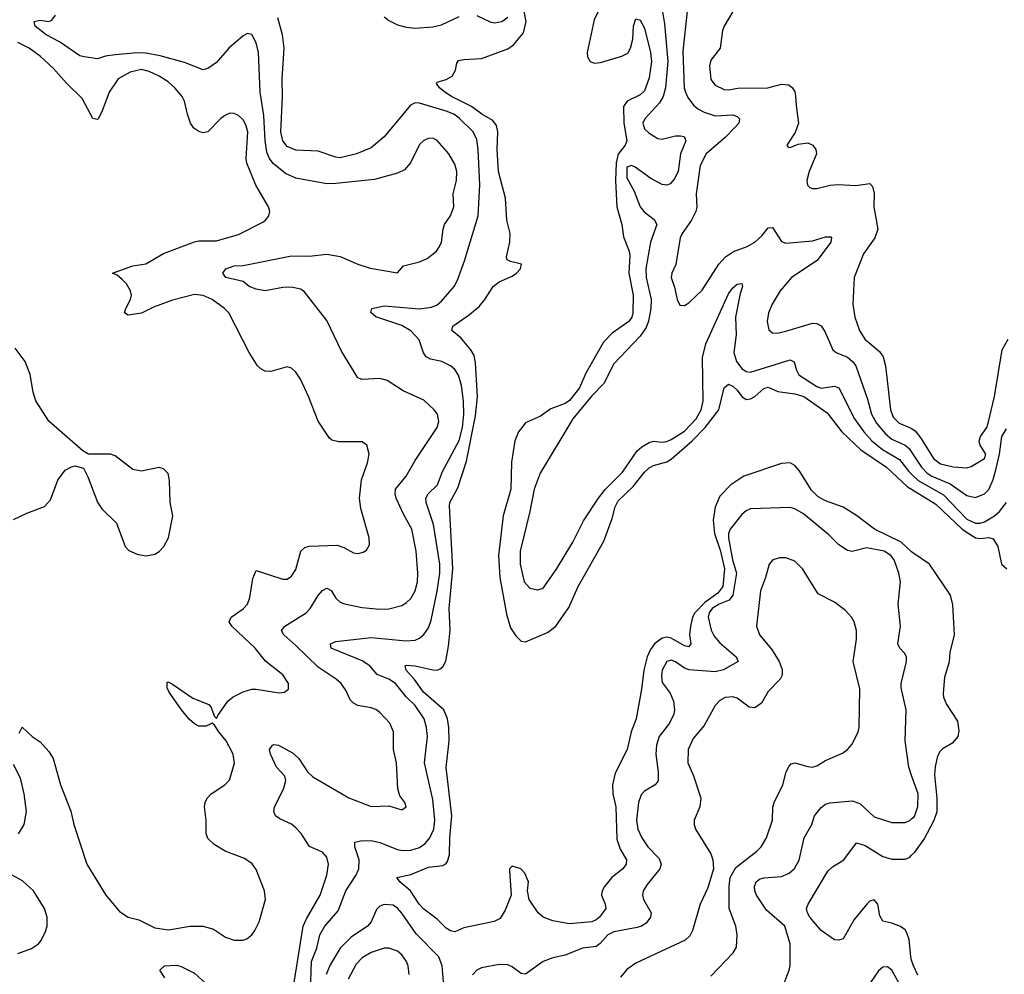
# Model space of a CAD drawing. Header units: inches. Extents: x 1682530 to 1839546, y 640742 to 791647.
# Tile 118 of 256: x 1745958 to 1750420, y 655131 to 659459. Entities that reach past the tile are written whole.
import ezdxf

# ---------------------------------------------------------------- set-up
doc = ezdxf.new("R2010")
doc.units = ezdxf.units.IN
doc.header["$MEASUREMENT"] = 0
doc.layers.add('B7645', color=7, linetype='Continuous')
doc.layers.add('B7655', color=7, linetype='Continuous')

msp = doc.modelspace()

# ---------------------------------------------------------------- linework, layer by layer
at = {"layer": 'B7645', "color": 5}
for points, elevation in [([(1748861.7, 659550), (1748880.1, 659440.1), (1748895.1, 659270), (1748884.6, 659150), (1748874, 659110), (1748857.6, 659082.4), (1748790.9, 659010), (1748781.8, 658990), (1748790, 658964.2), (1748810, 658944.7), (1748850, 658921), (1748870, 658916.8), (1748930, 658931.8), (1748953, 658933), (1748969.2, 658929.2), (1748976.3, 658910), (1748952, 658850), (1748942.3, 658770), (1748924.3, 658735.7), (1748905.5, 658714.5), (1748890, 658709.1), (1748870, 658711.5), (1748818.5, 658738.5), (1748747.8, 658790), (1748730, 658797.8), (1748709.8, 658790.2), (1748710, 658741.7), (1748742.2, 658682.2), (1748770.2, 658610), (1748787.4, 658587.4), (1748833.6, 658553.6), (1748845, 658530), (1748816, 658450), (1748795.1, 658330), (1748797.2, 658290), (1748819.7, 658190), (1748818.7, 658150), (1748807.1, 658092.9), (1748796.5, 658063.5), (1748770, 658023.7), (1748650, 657898.2), (1748605, 657810), (1748550, 657754), (1748463.9, 657650), (1748316.1, 657403.9), (1748289.1, 657330), (1748270.1, 657229.9), (1748226.2, 657050), (1748225.3, 656990), (1748243.7, 656910), (1748270, 656881.3), (1748305.7, 656874.3), (1748330, 656881.3), (1748391.3, 656968.7), (1748464.5, 657090), (1748513.5, 657186.5), (1748581.6, 657290), (1748611.3, 657328.7), (1748690, 657407.2), (1748755.9, 657504.1), (1748777.1, 657522.9), (1748810, 657542.9), (1748830, 657547.7), (1748870, 657543.8), (1748890, 657546.9), (1748910, 657556.4), (1748970, 657593.9), (1749023.4, 657650), (1749046.4, 657690), (1749055.6, 657730), (1749052.5, 657927.5), (1749067.7, 657990), (1749170, 658215.5), (1749190, 658243.2), (1749210, 658259.2), (1749230, 658262.8), (1749233.4, 658250), (1749222.4, 658217.6), (1749201.5, 658110), (1749205.3, 658030), (1749194.1, 657950), (1749206, 657910), (1749230, 657877.8), (1749250, 657864), (1749270, 657861.6), (1749450, 657917), (1749467.9, 657907.9), (1749478, 657870), (1749488.7, 657848.7), (1749570, 657795.5), (1749590, 657788.6), (1749650, 657797.9), (1749670, 657790.2), (1749740.5, 657650), (1749783.7, 657590), (1749820.1, 657550), (1749868.6, 657510), (1749945, 657465), (1749987.6, 657410), (1750000, 657398.1)], 640), ([(1749210, 659529.4), (1749150.4, 659430), (1749142.4, 659410), (1749132.4, 659330), (1749090, 659276), (1749084.2, 659250), (1749090, 659188.4), (1749110, 659162.6), (1749150, 659143.1), (1749170, 659140.3), (1749211.6, 659148.4), (1749348, 659150), (1749410, 659166.2), (1749443, 659163), (1749460.3, 659150), (1749471.1, 659131.1), (1749474.3, 659114.3), (1749476, 659070), (1749487.6, 658990), (1749471.8, 658948.2), (1749434, 658890), (1749440.9, 658880.9), (1749450, 658879.3), (1749485.7, 658894.3), (1749530, 658900.3), (1749552.7, 658890), (1749566.4, 658870), (1749568.4, 658850), (1749535.3, 658770), (1749525.3, 658730), (1749528.5, 658708.5), (1749538.5, 658698.5), (1749550, 658693.4), (1749570, 658693), (1749630, 658708.2), (1749667.7, 658712.3), (1749746.6, 658706.6), (1749810, 658715.6), (1749823.2, 658703.2), (1749830.8, 658670.8), (1749828.7, 658610), (1749846.6, 658510), (1749832.5, 658470), (1749782.5, 658397.5), (1749739.7, 658290), (1749733, 658170), (1749742, 658110), (1749763.2, 658050), (1749788.4, 658010), (1749854.1, 657954.1), (1749871.6, 657930), (1749881.1, 657890), (1749903.4, 657690), (1749916.6, 657656.6), (1749943.5, 657630), (1749990.8, 657610.8), (1750000, 657605)], 680), ([(1750000, 657047.3), (1749952.6, 657090), (1749831.7, 657150), (1749750, 657210.9), (1749690, 657249), (1749610, 657277.3), (1749575.9, 657295.9), (1749546.4, 657326.4), (1749490, 657415), (1749470, 657438.3), (1749450, 657450.5), (1749410, 657447.6), (1749239.6, 657390), (1749180.6, 657350), (1749130, 657298.5), (1749110, 657249.7), (1749100.1, 657190), (1749106.8, 657130), (1749134.3, 657050), (1749151.9, 656970), (1749144, 656890), (1749121.4, 656858.6), (1749062.9, 656817.1), (1749016.8, 656770), (1749007.2, 656750), (1748997.4, 656710), (1748993.9, 656670), (1748998.8, 656630), (1748990, 656615.8), (1748970, 656621.1), (1748910, 656654.9), (1748890, 656659), (1748870, 656655.8), (1748835.4, 656630), (1748816.7, 656603.3), (1748801.2, 656570), (1748786.6, 656510), (1748776.5, 656423.5), (1748751.5, 656290), (1748728.7, 656230), (1748711, 656150), (1748656.9, 656043.1), (1748643.8, 655990), (1748645.8, 655950), (1748658.9, 655890), (1748663.6, 655743.6), (1748679.1, 655699.1), (1748707.8, 655650), (1748706.8, 655630), (1748691.8, 655610), (1748640.7, 655570), (1748607.4, 655530), (1748597.4, 655510), (1748594.6, 655490), (1748611.4, 655450), (1748614, 655430), (1748584.7, 655390), (1748570, 655378), (1748550, 655369.1), (1748450, 655359.7), (1748373.6, 655373.6), (1748329.4, 655390), (1748307.3, 655410), (1748267.3, 655470), (1748259.5, 655510), (1748263.7, 655550), (1748247.3, 655590), (1748229.3, 655610), (1748190, 655622), (1748178, 655610), (1748177.5, 655602.5), (1748184.9, 655490), (1748157.6, 655422.4), (1748135.8, 655384.2), (1748108.5, 655371.5), (1747970, 655342.2), (1747930, 655324.7), (1747910, 655327.8), (1747890, 655340.3), (1747850, 655381.2), (1747790, 655426), (1747767.5, 655450), (1747728.3, 655510), (1747681.3, 655550), (1747666.6, 655570), (1747730, 655583.5), (1747810, 655617.6), (1747875.5, 655624.5), (1747888.3, 655631.7), (1747896.7, 655643.3), (1747905.1, 655674.9), (1747906.5, 655750), (1747915.9, 655850), (1747890.4, 656069.6), (1747903.8, 656190), (1747903.1, 656250), (1747896.9, 656290), (1747880.2, 656330), (1747787.3, 656410), (1747747.6, 656467.6), (1747709.3, 656510), (1747704.8, 656530), (1747710, 656533.5), (1747749.9, 656530.1), (1747830, 656511.6), (1747850, 656510.2), (1747864.1, 656515.9), (1747875.1, 656524.9), (1747889.2, 656550.8), (1747901.6, 656618.4), (1747909.2, 656690.8), (1747903.9, 656790), (1747920.3, 656970), (1747905, 657255), (1747907.1, 657270), (1747942.7, 657337.2), (1747983, 657457), (1748023.6, 657663.6), (1748032.2, 657750), (1748023.4, 657903.4), (1748016.7, 657936.7), (1748002.4, 657962.4), (1747956.4, 658016.4), (1747916.9, 658050), (1747920.5, 658070), (1747997, 658123), (1748040.8, 658159.2), (1748065.6, 658190), (1748103.1, 658250), (1748131.3, 658270), (1748190, 658296.5), (1748209.7, 658310), (1748228, 658330), (1748232.7, 658350), (1748182.3, 658362.3), (1748167.6, 658370), (1748163.7, 658383.7), (1748178.8, 658450), (1748180.9, 658490), (1748166, 658550), (1748159.8, 658650), (1748127.2, 658770), (1748121.9, 658870), (1748124.1, 658950), (1748119, 658979), (1748101.5, 659001.5), (1748052.3, 659030), (1748005.4, 659065.4), (1747914.8, 659110), (1747885.1, 659130), (1747860.7, 659150), (1747847.3, 659170), (1747850, 659176), (1747890, 659187.7), (1747917.4, 659202.6), (1747932.7, 659230), (1747939, 659261), (1747946.6, 659273.4), (1747970, 659278.8), (1748050, 659283), (1748170, 659326), (1748195.9, 659344.1), (1748241.4, 659398.6), (1748253.7, 659450), (1748238.9, 659518.9)], 620), ([(1748581.4, 659498.6), (1748561.6, 659458.4), (1748529.3, 659310.7), (1748530.3, 659290), (1748542.4, 659270), (1748562.2, 659262.2), (1748590, 659265.3), (1748687.2, 659292.8), (1748713.3, 659306.7), (1748726.6, 659330), (1748737, 659370), (1748739.3, 659430), (1748750, 659462), (1748770, 659456), (1748790, 659421), (1748817.1, 659310), (1748821.1, 659270), (1748810, 659196), (1748790, 659136.2), (1748770, 659118.5), (1748710.7, 659089.3), (1748694.2, 659065.8), (1748695.5, 658990), (1748708.6, 658910), (1748701.5, 658890), (1748670.2, 658849.8), (1748660.4, 658810), (1748658.1, 658730), (1748664.4, 658610), (1748686.6, 658530), (1748694.8, 658474.8), (1748719.7, 658410), (1748722.2, 658390), (1748717.6, 658310), (1748737.7, 658210), (1748737.2, 658130), (1748732.7, 658110), (1748718.6, 658090), (1748642.5, 658037.5), (1748603.4, 657996.6), (1748522.8, 657857.2), (1748495, 657790), (1748450, 657732.1), (1748430, 657718.4), (1748364.6, 657695.4), (1748318.4, 657661.7), (1748250, 657631.7), (1748218, 657590), (1748202, 657550), (1748187, 657453), (1748182.9, 657330), (1748149.6, 657210.4), (1748128.2, 657030), (1748134.2, 656930), (1748163.3, 656763.3), (1748182.8, 656702.8), (1748205.6, 656665.6), (1748230, 656642.3), (1748250, 656639.2), (1748350, 656681.5), (1748387.1, 656710), (1748445.8, 656794.2), (1748489.2, 656890), (1748605.1, 657094.9), (1748642.9, 657197.1), (1748656.6, 657250), (1748670, 657278.3), (1748737.6, 657342.4), (1748790, 657408.3), (1748810, 657426.7), (1748830, 657438.2), (1748890, 657454.4), (1748910, 657467), (1749006, 657550), (1749064, 657610), (1749126.7, 657690), (1749150.4, 657789.6), (1749170, 657806.1), (1749190, 657798.2), (1749210, 657780.1), (1749230, 657751.3), (1749250, 657737.5), (1749270, 657740.3), (1749289, 657750), (1749330, 657786.3), (1749350, 657792.7), (1749393.3, 657773.3), (1749470, 657762.7), (1749510.7, 657750), (1749617, 657677), (1749684.2, 657590), (1749770, 657508.8), (1749886.2, 657430), (1749981.4, 657341.4), (1750000, 657329.9)], 620), ([(1748983.1, 659496.9), (1748963.4, 659316.6), (1748969, 659150), (1748974.4, 659130), (1748985.7, 659105.7), (1749012, 659072), (1749033.4, 659053.4), (1749060, 659040), (1749110, 659023.3), (1749190, 659027.2), (1749210, 659019.6), (1749220.3, 659010), (1749216.1, 658990), (1749198.8, 658970), (1749154.9, 658925.1), (1749069.4, 658850), (1749042.2, 658797.8), (1749023.7, 658670), (1749026.2, 658610), (1749022.3, 658590), (1749002.5, 658550), (1748960.2, 658490), (1748951.2, 658470), (1748931, 658349), (1748913.1, 658310), (1748910.3, 658290), (1748925.6, 658245.6), (1748937, 658190), (1748950, 658164.9), (1748970, 658163.8), (1748990, 658175.8), (1749050, 658232), (1749125.7, 658350), (1749156.5, 658383.5), (1749192.2, 658407.8), (1749254, 658430), (1749289.7, 658450), (1749321.3, 658478.7), (1749350, 658515.3), (1749370, 658517), (1749410, 658453.4), (1749430, 658446.3), (1749550, 658456.6), (1749610, 658474.4), (1749633.8, 658473.8), (1749637.1, 658470), (1749633.4, 658450), (1749572.3, 658367.7), (1749455.5, 658290), (1749404.4, 658230), (1749367.7, 658170), (1749351.7, 658130), (1749344.9, 658090), (1749353.3, 658053.3), (1749370, 658039.5), (1749390, 658038.3), (1749430, 658046.2), (1749550, 658082.6), (1749570, 658081.8), (1749590, 658071.7), (1749605.9, 658045.9), (1749642.6, 657962.6), (1749658.4, 657950), (1749710, 657929.5), (1749732.3, 657910), (1749746.7, 657890), (1749799.3, 657739.3), (1749818.5, 657670), (1749840.3, 657630), (1749880.8, 657580.8), (1749910, 657557.9), (1749970, 657530.1), (1749990, 657513.5), (1750000, 657498)], 660), ([(1747184.9, 654990), (1747242.4, 655350), (1747256.9, 655383.1), (1747319.5, 655490), (1747350, 655580.7), (1747357.2, 655630), (1747350, 655662), (1747330, 655685.4), (1747271.5, 655711.5), (1747233.3, 655770), (1747210, 655794.7), (1747190, 655811.8), (1747136.2, 655836.2), (1747116.9, 655850), (1747109.8, 655870), (1747113.1, 655890), (1747153.6, 655970), (1747164.4, 656010), (1747159.7, 656030), (1747122.3, 656070), (1747095.1, 656130), (1747089.7, 656150), (1747103.7, 656170), (1747110, 656173.1), (1747130, 656170.2), (1747194.8, 656134.8), (1747222.2, 656110), (1747262.8, 656050), (1747286, 656026), (1747450, 655932.1), (1747550, 655892.8), (1747630, 655895.8), (1747690, 655877.3), (1747709, 655890), (1747702.7, 655910), (1747681, 655941), (1747671.8, 655971.8), (1747666.1, 656090), (1747652.1, 656150), (1747651.6, 656230), (1747634.8, 656270), (1747590, 656318.3), (1747571.3, 656331.3), (1747550, 656339.3), (1747490, 656349.8), (1747470, 656360.5), (1747456, 656376), (1747437.1, 656417.1), (1747414.5, 656450), (1747392.3, 656470), (1747310, 656523.9), (1747210, 656622.5), (1747155.1, 656670), (1747143.6, 656690), (1747159.5, 656710), (1747255.5, 656770), (1747274.5, 656790), (1747310, 656849.1), (1747330, 656871.3), (1747350, 656882.3), (1747370, 656872), (1747390, 656837), (1747410, 656819), (1747430.2, 656810.2), (1747510, 656793.5), (1747590, 656786.7), (1747631.4, 656788.6), (1747690, 656803.9), (1747710, 656814.9), (1747730, 656834.3), (1747750, 656870.4), (1747759.9, 656910), (1747762.6, 656950), (1747754.9, 657050), (1747735, 657150), (1747697, 657217), (1747664.6, 657290), (1747658.9, 657310), (1747661.6, 657330), (1747709.9, 657390.1), (1747750, 657461.1), (1747849.7, 657610), (1747857.7, 657637.7), (1747851.3, 657670), (1747836.9, 657690), (1747790, 657734), (1747696.3, 657776.3), (1747622.6, 657822.6), (1747590, 657833), (1747510, 657827.3), (1747490, 657835.1), (1747415.7, 657955.7), (1747350, 658095.1), (1747247.4, 658227.4), (1747230, 658237.7), (1747190, 658245.6), (1747150, 658245.4), (1747070.2, 658229.8), (1747030, 658237.2), (1746998.4, 658250), (1746970, 658272), (1746891.8, 658290), (1746878.3, 658310), (1746891.5, 658330), (1746930, 658343.5), (1746970, 658344.2), (1747190, 658388.3), (1747270, 658387.5), (1747350, 658395.7), (1747410, 658385.5), (1747490, 658351), (1747546.9, 658333.1), (1747670, 658310.8), (1747697.7, 658342.3), (1747770, 658361), (1747804.4, 658375.6), (1747846.9, 658410), (1747860.3, 658430), (1747870, 658450.8), (1747876.5, 658510), (1747883.2, 658530), (1747910.6, 658570), (1747925.6, 658610), (1747922.3, 658670), (1747937.6, 658730), (1747938.4, 658770), (1747930, 658804.5), (1747903.1, 658850), (1747850, 658911.2), (1747830, 658921.3), (1747810, 658919.7), (1747790, 658911.2), (1747770, 658893.3), (1747728.3, 658810), (1747701.6, 658778.4), (1747670, 658763.2), (1747565.3, 658734.7), (1747390, 658715.7), (1747350, 658715.2), (1747210, 658740.2), (1747162.2, 658762.2), (1747107.2, 658807.2), (1747089.9, 658829.9), (1747078.1, 658858.1), (1747070.6, 658910.6), (1747064.1, 659024.1), (1747047.3, 659130), (1747040.4, 659310), (1747030, 659353.6), (1747010, 659391.1), (1746990, 659396.8), (1746970, 659385.5), (1746906.3, 659330), (1746850, 659264.4), (1746810, 659236.9), (1746790, 659231.3), (1746705.1, 659265.1), (1746594.9, 659294.9), (1746530, 659307.1), (1746490, 659308.5), (1746390, 659300.1), (1746346.6, 659293.4), (1746310, 659282), (1746250, 659289.7), (1746230, 659295.4), (1746137.8, 659357.8), (1746077.7, 659390), (1746028.6, 659430), (1746023.7, 659450), (1746050, 659456), (1746090, 659450.6), (1746103.7, 659456.3), (1746120.8, 659479.2)], 660), ([(1747274.5, 655010), (1747280.4, 655190), (1747303.9, 655250), (1747317.8, 655310), (1747340.4, 655350), (1747401.1, 655418.9), (1747436.3, 655510), (1747481.3, 655578.7), (1747495, 655610), (1747497, 655650), (1747476.4, 655710), (1747476, 655730), (1747502.8, 655737.2), (1747550, 655738.2), (1747590, 655728.6), (1747670, 655696.8), (1747692.6, 655692.6), (1747730, 655694.4), (1747770, 655706.5), (1747796.1, 655723.9), (1747816.9, 655750), (1747834.7, 655790), (1747839.9, 655830), (1747830, 655923.7), (1747792.6, 656090), (1747805.7, 656210), (1747802.1, 656250), (1747790.3, 656290.3), (1747750, 656349.8), (1747710, 656389.2), (1747661.2, 656450), (1747630, 656469.4), (1747578.4, 656490), (1747544.5, 656530), (1747510, 656552.7), (1747370, 656609.8), (1747366.6, 656630), (1747390, 656640.8), (1747550, 656658.2), (1747710, 656642.4), (1747750, 656646.2), (1747770, 656655), (1747790, 656671.3), (1747810, 656701.7), (1747822.8, 656737.2), (1747850, 656868), (1747861.2, 656950), (1747861.4, 656990), (1747833.7, 657170), (1747800.4, 657270), (1747799.1, 657290), (1747808.6, 657310), (1747851.5, 657350), (1747874.5, 657410), (1747950, 657551.2), (1747964.5, 657610), (1747969.9, 657669.9), (1747969.3, 657729.3), (1747960.2, 657800.2), (1747946.9, 657846.9), (1747930, 657873.6), (1747910.9, 657890), (1747871.6, 657910), (1747819.2, 657919.2), (1747799.3, 657930), (1747788.5, 657948.5), (1747768, 658008), (1747730, 658049), (1747690, 658072.6), (1747571.6, 658111.6), (1747549.2, 658130.8), (1747554, 658150), (1747610, 658161.3), (1747768.2, 658148.2), (1747824.8, 658155.2), (1747850, 658166.3), (1747870, 658182.2), (1747926.3, 658250), (1747942.1, 658277.9), (1747974, 658366), (1748035, 658570), (1748042.8, 658710), (1748036.3, 658870), (1748030, 658915.1), (1748013.6, 658950), (1747950, 659012.8), (1747925.8, 659030), (1747890, 659044.2), (1747770, 659080.4), (1747750, 659082.3), (1747728.8, 659071.2), (1747610, 658927.7), (1747550, 658877.8), (1747484.9, 658850), (1747410, 658833.2), (1747390, 658835.7), (1747310, 658862.9), (1747210, 658866.9), (1747170, 658884.6), (1747149.9, 658909.9), (1747141.9, 658950), (1747149.2, 659109.2), (1747147, 659190), (1747155.8, 659330), (1747148.4, 659390), (1747127.5, 659467.5)], 640), ([(1747610, 659471.5), (1747630, 659455.4), (1747670, 659436), (1747710, 659424.8), (1747750, 659419.8), (1747830, 659426.1), (1747870, 659435), (1747950, 659473.8)], 640), ([(1748030, 659478.3), (1748090, 659448.5), (1748110, 659445), (1748142.7, 659450), (1748170.3, 659470)], 640), ([(1745956, 656224), (1745968.9, 656251.1), (1746014.8, 656210), (1746050, 656186), (1746090, 656141.1), (1746109.1, 656110), (1746142.6, 655990), (1746190, 655870.5), (1746203.5, 655810), (1746262.6, 655630), (1746347.8, 655490), (1746410, 655416.2), (1746450, 655390.2), (1746498.2, 655378.2), (1746570, 655341.7), (1746632.7, 655332.7), (1746730, 655349.3), (1746790, 655349.2), (1746835.5, 655335.5), (1746890, 655300.4), (1746930, 655286), (1746970, 655286), (1746987.5, 655292.5), (1747009.6, 655310.4), (1747023.7, 655330), (1747042.4, 655370), (1747071.2, 655470), (1747066.6, 655510), (1747030, 655606.6), (1747011.7, 655631.7), (1746976.5, 655656.5), (1746889.6, 655690), (1746839.6, 655719.6), (1746810, 655747.3), (1746802.6, 655770), (1746802.3, 655830), (1746795.6, 655890), (1746798.7, 655910), (1746807.4, 655930), (1746825.1, 655950), (1746887.6, 655990), (1746908.7, 656011.3), (1746931.1, 656088.9), (1746925.8, 656130), (1746893.3, 656190), (1746859.8, 656230), (1746840.9, 656260.9), (1746830, 656269.4), (1746803.2, 656256.8), (1746770, 656256.8), (1746750, 656266.8), (1746727.2, 656287.2), (1746690.7, 656330), (1746634.8, 656410), (1746625.7, 656430), (1746626.2, 656453.8), (1746630, 656458), (1746650, 656447.2), (1746742.5, 656382.5), (1746814.7, 656354.7), (1746824.6, 656344.6), (1746840.7, 656300.7), (1746850, 656291.3), (1746855.1, 656304.9), (1746900.5, 656370), (1746926, 656390), (1746970, 656412.6), (1747010, 656423.6), (1747030, 656423.6), (1747133.3, 656406.7), (1747158, 656410), (1747176.6, 656423.4), (1747176.2, 656450), (1747150, 656489.4), (1747071.4, 656551.4), (1747024.5, 656610), (1746918.9, 656710), (1746906.6, 656730), (1746916.2, 656750), (1746970, 656787.6), (1746990.5, 656809.5), (1747000.3, 656839.6), (1747014.5, 656925.5), (1747030, 656962.4), (1747150, 656922.3), (1747170, 656923.1), (1747190, 656937), (1747210, 656966.4), (1747232.3, 657050), (1747250, 657065.8), (1747270, 657071.8), (1747396.5, 657076.5), (1747426.6, 657066.6), (1747470, 657042.3), (1747490, 657039.5), (1747514.8, 657045.3), (1747530, 657054), (1747542.4, 657077.6), (1747542, 657110), (1747503.3, 657243.3), (1747497.3, 657290), (1747507.5, 657372.5), (1747533.5, 657450), (1747541.3, 657490), (1747531.8, 657530), (1747510, 657545.1), (1747404.6, 657544.6), (1747372.6, 657552.6), (1747361.8, 657561.8), (1747310, 657639.3), (1747267.3, 657750), (1747230, 657829.4), (1747210, 657860.9), (1747190, 657879.5), (1747170, 657884.5), (1747096.5, 657863.5), (1747070, 657865.7), (1747050, 657875.4), (1747035.4, 657890), (1746997.3, 657950), (1746905.6, 658130), (1746886.2, 658150), (1746829.8, 658190), (1746790, 658208.5), (1746750, 658213), (1746650, 658187.6), (1746564, 658156), (1746510, 658127.8), (1746450, 658119.7), (1746433.6, 658130), (1746438.9, 658150), (1746460.2, 658190), (1746464.7, 658210), (1746460.6, 658230), (1746441.6, 658261.6), (1746421.8, 658281.8), (1746400.1, 658300.1), (1746379, 658310), (1746470, 658342.5), (1746530, 658352.5), (1746610, 658399.4), (1746750, 658451.9), (1746770, 658456.3), (1746850, 658456.3), (1746950, 658485.8), (1747059.2, 658540.8), (1747072.3, 658550), (1747086.6, 658570), (1747092, 658590), (1747085.6, 658610), (1747028.6, 658708.6), (1746987.8, 658807.8), (1746983.6, 658830), (1746991.3, 658950), (1746982.4, 658982.4), (1746970, 659005.3), (1746950, 659024.2), (1746930, 659033.7), (1746910, 659034.7), (1746890, 659026.4), (1746870, 659010.9), (1746810, 658951.1), (1746790, 658946), (1746770, 658952.2), (1746747.8, 658967.8), (1746732, 658990), (1746718, 659030), (1746704.8, 659090), (1746694.8, 659110), (1746660.3, 659150), (1746630, 659177.3), (1746590, 659202.4), (1746544.2, 659224.2), (1746510, 659232.7), (1746458.5, 659221.5), (1746404.1, 659190), (1746363, 659130), (1746330, 659040.5), (1746313.2, 659010), (1746310, 659005.7), (1746290, 659011.2), (1746241.2, 659101.2), (1746170, 659171.2), (1746110, 659239.5), (1746051.7, 659291.7), (1746000.3, 659330), (1745950, 659355.9)], 680), ([(1745930, 657192.4), (1745990, 657222), (1746070, 657252.7), (1746097.6, 657282.4), (1746130, 657370.8), (1746163.8, 657416.2), (1746190, 657430.8), (1746210, 657436), (1746246.4, 657426.4), (1746266.6, 657386.6), (1746310, 657271), (1746330, 657242), (1746396.4, 657176.4), (1746436.3, 657070), (1746452.4, 657052.4), (1746490, 657036.3), (1746530, 657027.7), (1746570, 657036.3), (1746590, 657048), (1746611.8, 657070), (1746631.6, 657110), (1746652.6, 657210), (1746639.1, 657270), (1746636.9, 657370), (1746630, 657402), (1746610, 657422.7), (1746590, 657429.3), (1746510, 657412.7), (1746470, 657419.3), (1746390, 657482), (1746370, 657489.6), (1746269.1, 657489.1), (1746243.7, 657503.7), (1746090, 657639.5), (1746031.7, 657731.7), (1746018.5, 657770), (1746005.1, 657850), (1745983.1, 657910), (1745937.6, 657970)], 720), ([(1750000, 656033.1), (1749987.1, 656070), (1749970.6, 656190), (1749974.5, 656330), (1749952.4, 656430), (1749952.5, 656450), (1749976.8, 656550), (1749976, 656570), (1749967.7, 656587.7), (1749946, 656610), (1749938, 656630), (1749949.7, 656709.7), (1749939.2, 656810), (1749948.8, 656910), (1749942.2, 656950), (1749920.9, 657010), (1749905.4, 657030), (1749875.1, 657050), (1749795.1, 657064.9), (1749730, 657048.4), (1749710, 657052.2), (1749670, 657078.5), (1749624.3, 657124.3), (1749510, 657218.4), (1749470, 657242), (1749450, 657247.4), (1749270, 657240.9), (1749250, 657232.9), (1749230, 657216), (1749178.2, 657150), (1749169.7, 657130.3), (1749169.7, 657110), (1749188.8, 657010), (1749206.5, 656950), (1749190.1, 656850), (1749172.3, 656827.7), (1749127.5, 656810), (1749096.6, 656790), (1749082.7, 656770), (1749078.3, 656750), (1749091.4, 656691.4), (1749104.5, 656664.5), (1749130, 656634.6), (1749205.5, 656570), (1749213.4, 656550), (1749147.9, 656512.1), (1749110, 656502.9), (1748992.1, 656512.1), (1748970, 656519.4), (1748930, 656547.6), (1748910, 656555), (1748890, 656549.7), (1748869, 656510), (1748865.7, 656485.7), (1748870, 656454.9), (1748905.8, 656405.8), (1748921.2, 656370), (1748925, 656330), (1748921.8, 656310), (1748903, 656270), (1748856.3, 656210), (1748843.7, 656170), (1748840.4, 656130), (1748851.8, 656048.2), (1748850.8, 656009.2), (1748838, 655990), (1748790, 655961.5), (1748774.7, 655945.3), (1748762.3, 655910), (1748752.9, 655830), (1748758.8, 655790), (1748778, 655750), (1748805.2, 655710), (1748855.8, 655655.8), (1748864.7, 655630), (1748858.2, 655610), (1748800.8, 655539.2), (1748783.9, 655510), (1748779.7, 655490), (1748784.2, 655470), (1748819.3, 655410), (1748816.8, 655390), (1748796.3, 655363.7), (1748776.5, 655350), (1748756.8, 655343.2), (1748650, 655324.7), (1748623.2, 655310), (1748588.9, 655271.1), (1748570, 655258.1), (1748508.5, 655250), (1748430, 655218.5), (1748374.2, 655205.8), (1748330.6, 655190), (1748250, 655132.8), (1748230, 655135.4), (1748190, 655164.7), (1748170, 655174), (1748130, 655176.4), (1748050, 655160.9), (1748030, 655150.9), (1748010, 655129.7)], 640), ([(1749090, 655123.1), (1749190.9, 655229.1), (1749205.6, 655254.4), (1749209.8, 655310), (1749203.9, 655350), (1749172.8, 655430), (1749173.3, 655530), (1749178.2, 655570), (1749203.7, 655616.3), (1749298.5, 655690), (1749317.7, 655710), (1749342, 655750), (1749369.6, 655829.6), (1749371.3, 655888.7), (1749376.9, 655910), (1749415.6, 655990), (1749431.3, 656048.7), (1749444.9, 656075.1), (1749454, 656086), (1749470, 656090.4), (1749530, 656072.9), (1749550, 656070.3), (1749570, 656076), (1749610, 656100.3), (1749685.9, 656134.1), (1749709.7, 656150.3), (1749730, 656174), (1749758.3, 656230), (1749762.3, 656250), (1749764.9, 656424.9), (1749735.5, 656550), (1749749.8, 656650), (1749750.7, 656690), (1749739.8, 656730), (1749727.6, 656750), (1749700.6, 656780.6), (1749650, 656818.7), (1749576.2, 656856.2), (1749505.7, 656970), (1749470, 657004), (1749430, 657019.7), (1749400.6, 657019.4), (1749370.3, 657009.7), (1749354.4, 656990), (1749338, 656930), (1749314.7, 656870), (1749297.4, 656710), (1749310.3, 656670), (1749364.9, 656604.9), (1749400.2, 656550), (1749413.4, 656513.4), (1749413, 656487), (1749404, 656470), (1749350, 656412.8), (1749319.7, 656360.3), (1749290, 656338.7), (1749263.1, 656343.1), (1749210, 656383.5), (1749190, 656389.7), (1749154.4, 656385.6), (1749130, 656373), (1749110, 656349.6), (1749060.3, 656259.7), (1749010, 656201.1), (1748987.1, 656150), (1748985.8, 656090), (1749011.6, 656031.6), (1749044, 655930), (1749039.5, 655890), (1749014.9, 655830), (1749014.4, 655810), (1749020.4, 655790), (1749090, 655677.3), (1749098.9, 655650), (1749102, 655610), (1749076.2, 655523.8), (1749042.3, 655450), (1749006.5, 655330), (1748994.1, 655305.9), (1748973.2, 655286.8), (1748750, 655182), (1748710, 655153), (1748681.2, 655118.8)], 660), ([(1745952.4, 655767.6), (1745978.5, 655810), (1745988.9, 655870), (1745978.9, 655950), (1745961.1, 656021.1), (1745930, 656082.7)], 680), ([(1749410, 655059.5), (1749444.5, 655150), (1749449, 655170), (1749449.8, 655270), (1749426, 655350), (1749342.6, 655422.6), (1749297.4, 655490), (1749288.7, 655510), (1749287.2, 655530), (1749295.5, 655550), (1749310, 655563.2), (1749330, 655569.4), (1749410, 655575.1), (1749445.1, 655590), (1749469.3, 655610.7), (1749491, 655649), (1749512.2, 655750), (1749548.1, 655810), (1749559.4, 655850), (1749590, 655888.2), (1749610, 655902.7), (1749630, 655909.3), (1749730, 655918), (1749765.5, 655905.5), (1749830, 655845.8), (1749910, 655819.6), (1749970, 655818.9), (1749991.9, 655828.1), (1750000, 655835.7)], 640), ([(1750000, 655195.4), (1749995.6, 655210), (1749988.1, 655290), (1749978.9, 655318.9), (1749970, 655332.7), (1749950, 655347.9), (1749910, 655364), (1749870, 655371.8), (1749856.3, 655396.3), (1749846.8, 655450), (1749830, 655468.7), (1749810, 655462.3), (1749796.5, 655450), (1749740.1, 655379.9), (1749690, 655292.1), (1749670, 655285.5), (1749650, 655287.7), (1749590.4, 655330), (1749538.5, 655390), (1749528, 655410), (1749523.9, 655430), (1749531.6, 655450), (1749620.5, 655599.5), (1749641.8, 655618.2), (1749692.1, 655650), (1749750, 655727), (1749790, 655715.9), (1749870, 655665), (1749910, 655653.9), (1749970, 655652.9), (1749990, 655661.7), (1750000, 655671.3)], 620), ([(1745950, 655225.5), (1746010.9, 655249.1), (1746043.5, 655270), (1746055.3, 655284.7), (1746074.9, 655325.1), (1746081.8, 655350), (1746082, 655390), (1746070.7, 655430), (1746020.8, 655510), (1745970, 655555.7), (1745871.3, 655610)], 680), ([(1747877.8, 655097.8), (1747872.4, 655170), (1747856.8, 655210), (1747754.3, 655314.3), (1747690, 655409), (1747670, 655431.7), (1747650, 655444.6), (1747610, 655447.7), (1747590, 655439.6), (1747575.5, 655424.5), (1747550.1, 655370), (1747533.9, 655350), (1747459.7, 655300.3), (1747409.8, 655250.2), (1747364.9, 655175.1), (1747346.7, 655130)], 640), ([(1747722.9, 655130), (1747718.8, 655170), (1747711.2, 655190), (1747690, 655220.3), (1747670, 655237.1), (1747630.6, 655250.6), (1747610, 655250.7), (1747550.4, 655230), (1747510, 655205.7), (1747483, 655177), (1747446.1, 655110)], 660), ([(1746615.6, 655115.6), (1746592.7, 655150), (1746614, 655170), (1746670, 655173.1), (1746690, 655167.3), (1746750, 655135.9), (1746816.9, 655076.9)], 660), ([(1749976.3, 655030), (1749910.6, 655150), (1749890, 655165.3), (1749870, 655163.9), (1749850, 655147.5), (1749750, 655001.8)], 640)]:
    msp.add_lwpolyline(points, dxfattribs=dict(at, elevation=elevation))
at = {"layer": 'B7655', "color": 5}
for points, elevation in [([(1750000, 657605), (1750015.4, 657595.4), (1750042.3, 657562.3), (1750099.3, 657470), (1750130, 657445.9), (1750187.5, 657432.5), (1750250, 657426.6), (1750270, 657433.7), (1750330, 657470.4), (1750335.9, 657490), (1750310, 657529.7), (1750306.7, 657550), (1750312.4, 657570), (1750340.9, 657610), (1750347, 657630), (1750375.5, 657750), (1750410, 657962), (1750437.6, 658010)], 680), ([(1750000, 657498), (1750043.9, 657430), (1750070, 657403.6), (1750091.4, 657390), (1750174.7, 657354.7), (1750250, 657301.5), (1750290, 657293.1), (1750330, 657310.2), (1750350, 657328.4), (1750370, 657374.9), (1750381.3, 657418.7), (1750397.7, 657490), (1750408.4, 657570), (1750430, 657604.4)], 660), ([(1750000, 657398.1), (1750030, 657369.4), (1750144.6, 657304.6), (1750250, 657195.3), (1750290, 657176.7), (1750310, 657176.2), (1750330, 657182.2), (1750375.7, 657210), (1750398.5, 657230), (1750430, 657270.4)], 640), ([(1750000, 657329.9), (1750110, 657262.1), (1750228.7, 657148.7), (1750290, 657110.6), (1750310, 657107.2), (1750350, 657111.5), (1750370, 657105.7), (1750390.8, 657070.8), (1750407.3, 656990), (1750431.6, 656970)], 620), ([(1750000, 655671.3), (1750014.7, 655685.3), (1750056.5, 655743.5), (1750101.6, 655830), (1750114.9, 655870), (1750115.9, 655930), (1750104.6, 656035.4), (1750107.4, 656072.6), (1750118.6, 656121.4), (1750130, 656144), (1750142.8, 656157.2), (1750190, 656184.2), (1750210.6, 656210), (1750215.4, 656235.4), (1750210, 656279), (1750157.5, 656357.5), (1750146.2, 656386.2), (1750144.6, 656404.6), (1750150, 656478), (1750171, 656550), (1750175.1, 656590), (1750194.8, 656670), (1750186.5, 656806.5), (1750176.3, 656850), (1750080.5, 656990), (1750010, 657038.3), (1750000, 657047.3)], 620), ([(1750000, 655835.7), (1750012.5, 655847.5), (1750027.5, 655892.5), (1750029.1, 655950), (1750000, 656033.1)], 640), ([(1750028, 655128), (1750007.7, 655170), (1750000, 655195.4)], 620)]:
    msp.add_lwpolyline(points, dxfattribs=dict(at, elevation=elevation))

doc.saveas('drawing.dxf')
